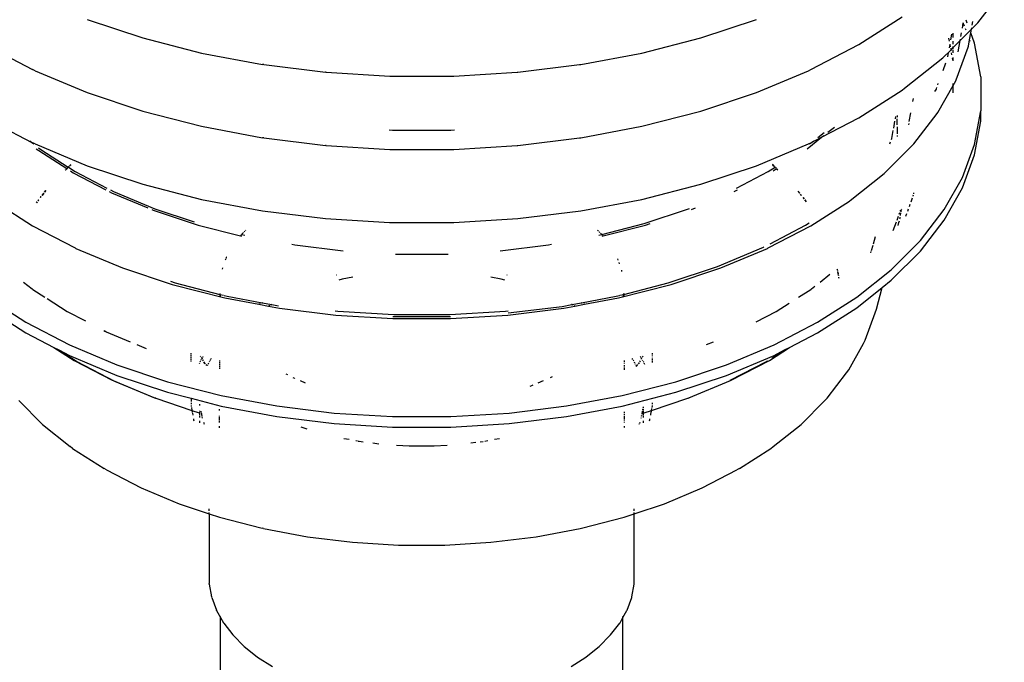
# Model space of a CAD drawing. Extents: x -19547 to -11561, y 2096 to 5601.
# Tile 138 of 168: x -13835 to -13813, y 3173 to 3187. Entities that reach past the tile are written whole.
import ezdxf

# ---------------------------------------------------------------- set-up
doc = ezdxf.new("R2010")
doc.units = 0
doc.header["$MEASUREMENT"] = 0
doc.layers.get('0').update_dxf_attribs({"linetype": 'CONTINUOUS'})
doc.layers.add('TANK-SLOPE', color=2, linetype='CONTINUOUS')

# ---------------------------------------------------------------- blocks, each defined once
blk = doc.blocks.new('8-10 TANKS')
for p, q in [((-75.571, 82.297), (-75.274, 82.681)), ((-76.897, 82.053), (-76.414, 82.363)), ((-85.517, 82.335), (-84.895, 82.128)), ((-78.664, 82.128), (-78.042, 82.335)), ((-75.742, 82.236), (-75.732, 82.294)), ((-75.732, 82.294), (-75.733, 82.296)), ((-75.732, 82.294), (-75.731, 82.297)), ((-75.719, 82.259), (-75.732, 82.294)), ((-75.688, 82.291), (-75.701, 82.327)), ((-75.641, 82.225), (-75.596, 82.269)), ((-75.633, 82.271), (-75.625, 82.311)), ((-75.596, 82.269), (-75.571, 82.297)), ((-75.87, 82.108), (-75.859, 82.17)), ((-75.846, 82.132), (-75.846, 82.182)), ((-75.768, 82.098), (-75.641, 82.225)), ((-75.759, 82.144), (-75.752, 82.184)), ((-75.702, 82.213), (-75.708, 82.228)), ((-75.663, 82.106), (-75.648, 82.184)), ((-75.648, 82.184), (-75.649, 82.187)), ((-75.648, 82.184), (-75.641, 82.225)), ((-75.606, 82.068), (-75.648, 82.184)), ((-75.641, 82.225), (-75.638, 82.242)), ((-86.662, 82.053), (-86.125, 81.774)), ((-84.895, 82.128), (-84.239, 81.959)), ((-79.321, 81.959), (-78.664, 82.128)), ((-77.435, 81.774), (-76.897, 82.053)), ((-75.887, 82.092), (-75.893, 82.124)), ((-75.887, 82.017), (-75.88, 82.054)), ((-75.88, 82.056), (-75.879, 82.057)), ((-75.88, 82.054), (-75.88, 82.056)), ((-75.875, 82.028), (-75.88, 82.054)), ((-75.846, 82.02), (-75.768, 82.098)), ((-75.846, 82.058), (-75.846, 82.09)), ((-75.846, 82.02), (-75.846, 82.034)), ((-75.813, 81.66), (-75.678, 82.025)), ((-75.79, 81.973), (-75.768, 82.098)), ((-75.768, 82.098), (-75.764, 82.115)), ((-75.678, 82.025), (-75.675, 82.037)), ((-75.675, 82.037), (-75.663, 82.106)), ((-75.663, 82.106), (-75.664, 82.108)), ((-75.656, 82.088), (-75.663, 82.106)), ((-75.537, 81.693), (-75.606, 82.068)), ((-84.239, 81.959), (-83.556, 81.831)), ((-80.004, 81.831), (-79.321, 81.959)), ((-75.96, 81.906), (-75.869, 81.996)), ((-75.905, 81.917), (-75.896, 81.964)), ((-75.869, 81.996), (-75.872, 82.008)), ((-75.869, 81.996), (-75.846, 82.02)), ((-75.867, 81.984), (-75.869, 81.996)), ((-75.859, 81.939), (-75.863, 81.961)), ((-75.846, 82.001), (-75.846, 82.02)), ((-75.846, 81.963), (-75.846, 81.991)), ((-83.543, 81.83), (-83.556, 81.831)), ((-83.543, 81.83), (-82.853, 81.745)), ((-80.706, 81.745), (-80.017, 81.83)), ((-80.017, 81.83), (-80.004, 81.831)), ((-76.387, 81.567), (-75.96, 81.906)), ((-75.957, 81.766), (-75.926, 81.849)), ((-75.846, 81.873), (-75.852, 81.901)), ((-75.847, 81.871), (-75.846, 81.872)), ((-75.846, 81.873), (-75.846, 81.911)), ((-75.846, 81.872), (-75.846, 81.873)), ((-86.098, 81.762), (-86.125, 81.774)), ((-86.098, 81.762), (-85.517, 81.518)), ((-82.845, 81.744), (-82.853, 81.745)), ((-82.845, 81.744), (-82.136, 81.701)), ((-82.136, 81.701), (-81.423, 81.701)), ((-81.423, 81.701), (-80.714, 81.744)), ((-80.714, 81.744), (-80.706, 81.745)), ((-78.042, 81.518), (-77.461, 81.762)), ((-77.461, 81.762), (-77.435, 81.774)), ((-75.537, 81.693), (-75.537, 81.315)), ((-76.017, 81.294), (-75.846, 81.598)), ((-76.016, 81.604), (-76.011, 81.618)), ((-75.846, 81.598), (-75.817, 81.649)), ((-75.846, 81.598), (-75.846, 81.618)), ((-75.846, 81.514), (-75.846, 81.598)), ((-75.817, 81.649), (-75.813, 81.66)), ((-85.517, 81.518), (-84.895, 81.311)), ((-78.664, 81.311), (-78.042, 81.518)), ((-76.897, 81.236), (-76.414, 81.546)), ((-76.414, 81.546), (-76.387, 81.567)), ((-76.049, 81.53), (-76.033, 81.557)), ((-76.036, 81.55), (-76.033, 81.557)), ((-76.033, 81.557), (-76.032, 81.561)), ((-76.032, 81.561), (-76.027, 81.576)), ((-76.294, 81.418), (-76.288, 81.45)), ((-84.895, 81.311), (-84.239, 81.142)), ((-79.321, 81.142), (-78.664, 81.311)), ((-76.472, 81.262), (-76.472, 81.243)), ((-76.335, 81.194), (-76.317, 81.291)), ((-76.286, 80.944), (-76.024, 81.284)), ((-76.024, 81.284), (-76.017, 81.294)), ((-75.606, 80.939), (-75.537, 81.315)), ((-75.537, 81.197), (-75.537, 81.315)), ((-86.662, 81.236), (-86.132, 80.96)), ((-77.314, 81.019), (-76.897, 81.236)), ((-76.509, 81.121), (-76.495, 81.2)), ((-76.49, 81.225), (-76.486, 81.249)), ((-76.472, 81.158), (-76.472, 81.223)), ((-76.341, 81.157), (-76.338, 81.174)), ((-75.606, 80.822), (-75.537, 81.197)), ((-84.239, 81.142), (-83.556, 81.014)), ((-82.145, 81.1), (-82.105, 81.098)), ((-82.105, 81.098), (-81.454, 81.098)), ((-81.454, 81.098), (-81.414, 81.1)), ((-80.004, 81.014), (-79.321, 81.142)), ((-77.358, 81.015), (-77.285, 81.073)), ((-77.314, 81.019), (-77.289, 81.039)), ((-77.244, 81.075), (-77.171, 81.132)), ((-76.53, 81.005), (-76.514, 81.094)), ((-76.472, 81.136), (-76.472, 81.056)), ((-76.472, 81.04), (-76.472, 81.026)), ((-86.156, 80.979), (-86.132, 80.96)), ((-86.132, 80.96), (-86.111, 80.944)), ((-86.132, 80.96), (-86.125, 80.956)), ((-86.098, 80.944), (-86.125, 80.956)), ((-86.098, 80.944), (-85.517, 80.7)), ((-83.543, 81.012), (-83.556, 81.014)), ((-83.543, 81.012), (-82.853, 80.928)), ((-82.845, 80.927), (-82.853, 80.928)), ((-82.845, 80.927), (-82.136, 80.883)), ((-81.423, 80.883), (-80.714, 80.927)), ((-80.714, 80.927), (-80.706, 80.928)), ((-80.706, 80.928), (-80.017, 81.012)), ((-80.017, 81.012), (-80.004, 81.014)), ((-78.042, 80.7), (-77.461, 80.944)), ((-77.476, 80.89), (-77.314, 81.019)), ((-77.461, 80.944), (-77.435, 80.956)), ((-77.448, 80.944), (-77.428, 80.96)), ((-77.435, 80.956), (-77.428, 80.96)), ((-77.428, 80.96), (-77.314, 81.019)), ((-77.428, 80.96), (-77.403, 80.979)), ((-76.616, 80.613), (-76.294, 80.935)), ((-76.552, 80.947), (-76.544, 80.969)), ((-76.534, 80.994), (-76.53, 81.005)), ((-76.294, 80.935), (-76.286, 80.944)), ((-75.742, 80.57), (-75.606, 80.939)), ((-86.084, 80.89), (-86.057, 80.869)), ((-86.059, 80.902), (-86.032, 80.881)), ((-86.057, 80.869), (-85.743, 80.668)), ((-86.032, 80.881), (-85.726, 80.685)), ((-82.136, 80.883), (-81.423, 80.883)), ((-75.742, 80.452), (-75.606, 80.822)), ((-85.702, 80.709), (-85.712, 80.698)), ((-85.711, 80.698), (-85.701, 80.708)), ((-85.697, 80.713), (-85.702, 80.709)), ((-85.701, 80.708), (-85.696, 80.712)), ((-77.863, 80.712), (-77.858, 80.708)), ((-77.857, 80.709), (-77.862, 80.713)), ((-77.858, 80.708), (-77.842, 80.692)), ((-77.841, 80.693), (-77.857, 80.709)), ((-85.756, 80.655), (-85.76, 80.651)), ((-85.759, 80.65), (-85.755, 80.654)), ((-85.743, 80.668), (-85.751, 80.66)), ((-85.75, 80.659), (-85.742, 80.667)), ((-85.74, 80.67), (-85.743, 80.668)), ((-85.743, 80.668), (-85.742, 80.667)), ((-85.742, 80.667), (-85.74, 80.67)), ((-85.742, 80.667), (-85.738, 80.665)), ((-85.726, 80.685), (-85.735, 80.676)), ((-85.734, 80.675), (-85.725, 80.684)), ((-85.718, 80.693), (-85.726, 80.685)), ((-85.726, 80.685), (-85.725, 80.684)), ((-85.725, 80.684), (-85.717, 80.692)), ((-85.725, 80.684), (-85.649, 80.635)), ((-85.702, 80.642), (-85.671, 80.622)), ((-85.671, 80.622), (-85.308, 80.433)), ((-85.649, 80.635), (-85.295, 80.451)), ((-85.517, 80.7), (-84.895, 80.493)), ((-78.664, 80.493), (-78.042, 80.7)), ((-78.264, 80.451), (-77.911, 80.635)), ((-77.911, 80.635), (-77.834, 80.684)), ((-77.857, 80.642), (-77.821, 80.665)), ((-77.837, 80.687), (-77.834, 80.684)), ((-77.831, 80.681), (-77.82, 80.67)), ((-77.819, 80.67), (-77.83, 80.682)), ((-77.814, 80.664), (-77.804, 80.654)), ((-77.804, 80.655), (-77.813, 80.665)), ((-76.995, 80.312), (-76.616, 80.613)), ((-84.895, 80.493), (-84.239, 80.324)), ((-79.321, 80.324), (-78.664, 80.493)), ((-75.944, 80.21), (-75.742, 80.57)), ((-86.001, 80.393), (-86.02, 80.369)), ((-86.019, 80.369), (-86, 80.393)), ((-85.978, 80.424), (-85.993, 80.405)), ((-85.992, 80.404), (-85.977, 80.424)), ((-85.27, 80.413), (-85.243, 80.399)), ((-85.255, 80.43), (-85.223, 80.414)), ((-85.243, 80.399), (-84.837, 80.229)), ((-85.223, 80.414), (-84.76, 80.219)), ((-78.29, 80.413), (-78.252, 80.433)), ((-77.576, 80.414), (-77.559, 80.393)), ((-77.558, 80.393), (-77.575, 80.415)), ((-77.55, 80.381), (-77.54, 80.369)), ((-77.539, 80.369), (-77.549, 80.382)), ((-76.291, 80.364), (-76.288, 80.376)), ((-76.285, 80.388), (-76.283, 80.398)), ((-75.944, 80.093), (-75.742, 80.452)), ((-86.557, 80.306), (-86.126, 80.03)), ((-86.075, 80.298), (-86.083, 80.288)), ((-86.082, 80.287), (-86.074, 80.297)), ((-86.058, 80.32), (-86.067, 80.308)), ((-86.066, 80.308), (-86.057, 80.319)), ((-86.03, 80.357), (-86.039, 80.344)), ((-86.038, 80.344), (-86.029, 80.356)), ((-84.239, 80.324), (-83.556, 80.196)), ((-80.004, 80.196), (-79.321, 80.324)), ((-77.521, 80.344), (-77.511, 80.331)), ((-77.51, 80.332), (-77.52, 80.344)), ((-77.502, 80.319), (-77.485, 80.297)), ((-77.484, 80.298), (-77.501, 80.32)), ((-77.433, 80.03), (-77.003, 80.306)), ((-77.003, 80.306), (-76.995, 80.312)), ((-76.333, 80.247), (-76.324, 80.273)), ((-76.315, 80.297), (-76.299, 80.342)), ((-76.291, 80.362), (-76.291, 80.364)), ((-84.792, 80.21), (-84.777, 80.204)), ((-84.777, 80.204), (-84.278, 80.038)), ((-84.76, 80.219), (-84.32, 80.073)), ((-83.556, 80.196), (-82.853, 80.11)), ((-80.706, 80.11), (-80.004, 80.196)), ((-79.296, 80.054), (-78.8, 80.219)), ((-78.8, 80.219), (-78.79, 80.223)), ((-78.767, 80.21), (-78.723, 80.229)), ((-76.448, 80.159), (-76.441, 80.177)), ((-76.435, 80.194), (-76.434, 80.195)), ((-76.434, 80.198), (-76.433, 80.2)), ((-76.434, 80.195), (-76.434, 80.198)), ((-76.434, 80.143), (-76.428, 80.173)), ((-76.433, 80.2), (-76.43, 80.208)), ((-76.433, 80.2), (-76.432, 80.205)), ((-76.426, 80.187), (-76.424, 80.2)), ((-76.422, 80.211), (-76.42, 80.221)), ((-76.373, 80.139), (-76.363, 80.167)), ((-76.353, 80.194), (-76.343, 80.221)), ((-76.21, 79.865), (-75.944, 80.21)), ((-82.853, 80.11), (-82.139, 80.067)), ((-82.139, 80.067), (-81.421, 80.067)), ((-81.421, 80.067), (-80.706, 80.11)), ((-79.767, 79.933), (-79.296, 80.054)), ((-79.281, 80.038), (-79.229, 80.055)), ((-77.493, 80.036), (-77.453, 80.062)), ((-76.515, 79.978), (-76.479, 80.075)), ((-76.472, 80.093), (-76.456, 80.138)), ((-76.46, 80.032), (-76.452, 80.065)), ((-76.452, 80.066), (-76.446, 80.087)), ((-76.441, 80.108), (-76.439, 80.116)), ((-76.439, 80.118), (-76.438, 80.12)), ((-76.439, 80.116), (-76.439, 80.118)), ((-76.438, 80.122), (-76.437, 80.126)), ((-76.438, 80.12), (-76.438, 80.122)), ((-76.21, 79.748), (-75.944, 80.093)), ((-86.126, 80.03), (-85.648, 79.782)), ((-84.278, 80.038), (-83.805, 79.916)), ((-83.769, 79.956), (-83.788, 79.937)), ((-83.756, 79.969), (-83.762, 79.963)), ((-83.743, 79.982), (-83.749, 79.976)), ((-79.804, 79.969), (-79.816, 79.982)), ((-79.79, 79.956), (-79.797, 79.963)), ((-79.767, 79.933), (-79.784, 79.949)), ((-79.754, 79.916), (-79.281, 80.038)), ((-77.911, 79.782), (-77.433, 80.03)), ((-77.89, 79.83), (-77.493, 80.036)), ((-83.794, 79.931), (-83.805, 79.916)), ((-83.805, 79.916), (-83.794, 79.913)), ((-83.787, 79.931), (-83.756, 79.924)), ((-83.23, 79.824), (-83.196, 79.817)), ((-80.364, 79.817), (-80.329, 79.824)), ((-79.803, 79.924), (-79.767, 79.933)), ((-79.766, 79.931), (-79.767, 79.933)), ((-79.765, 79.913), (-79.754, 79.916)), ((-79.754, 79.916), (-79.761, 79.925)), ((-76.717, 79.905), (-76.74, 79.826)), ((-76.537, 79.538), (-76.21, 79.865)), ((-85.641, 79.778), (-85.648, 79.782)), ((-85.641, 79.778), (-85.121, 79.561)), ((-83.196, 79.817), (-82.657, 79.751)), ((-82.073, 79.714), (-82.066, 79.714)), ((-82.066, 79.714), (-81.493, 79.714)), ((-81.493, 79.714), (-81.486, 79.714)), ((-80.903, 79.751), (-80.364, 79.817)), ((-78.478, 79.576), (-77.965, 79.791)), ((-78.438, 79.561), (-77.919, 79.778)), ((-77.965, 79.791), (-77.961, 79.793)), ((-77.919, 79.778), (-77.911, 79.782)), ((-76.764, 79.743), (-76.768, 79.728)), ((-76.744, 79.809), (-76.762, 79.749)), ((-76.537, 79.421), (-76.21, 79.748)), ((-83.969, 79.659), (-83.973, 79.646)), ((-83.962, 79.678), (-83.965, 79.67)), ((-83.961, 79.68), (-83.962, 79.678)), ((-79.586, 79.646), (-79.591, 79.659)), ((-79.571, 79.605), (-79.576, 79.619)), ((-85.121, 79.561), (-84.565, 79.375)), ((-84.005, 79.561), (-84.01, 79.547)), ((-79.544, 79.52), (-79.546, 79.533)), ((-79.027, 79.392), (-78.478, 79.576)), ((-78.994, 79.375), (-78.438, 79.561)), ((-77.14, 79.545), (-77.139, 79.538)), ((-77.138, 79.538), (-77.139, 79.545)), ((-77.137, 79.53), (-77.136, 79.522)), ((-77.135, 79.522), (-77.136, 79.531)), ((-77.134, 79.513), (-77.131, 79.495)), ((-77.13, 79.495), (-77.133, 79.514)), ((-76.922, 79.233), (-76.537, 79.538)), ((-86.228, 79.402), (-86.131, 79.325)), ((-84.585, 79.41), (-84.532, 79.392)), ((-84.532, 79.392), (-84.036, 79.264)), ((-82.73, 79.48), (-82.734, 79.479)), ((-82.669, 79.434), (-82.706, 79.424)), ((-82.55, 79.456), (-82.669, 79.434)), ((-80.891, 79.434), (-81.009, 79.456)), ((-80.853, 79.424), (-80.891, 79.434)), ((-80.825, 79.479), (-80.829, 79.48)), ((-79.523, 79.264), (-79.027, 79.392)), ((-77.331, 79.402), (-77.223, 79.488)), ((-77.129, 79.485), (-77.127, 79.476)), ((-77.127, 79.476), (-77.128, 79.486)), ((-77.124, 79.456), (-77.122, 79.446)), ((-77.121, 79.447), (-77.123, 79.457)), ((-76.64, 79.339), (-76.537, 79.421)), ((-86.129, 79.323), (-86.131, 79.325)), ((-86.124, 79.32), (-86.129, 79.323)), ((-86.124, 79.32), (-85.987, 79.232)), ((-84.565, 79.375), (-83.978, 79.224)), ((-84.036, 79.275), (-84.036, 79.272)), ((-79.581, 79.224), (-78.994, 79.375)), ((-79.524, 79.272), (-79.524, 79.275)), ((-77.572, 79.232), (-77.435, 79.32)), ((-77.435, 79.32), (-77.431, 79.323)), ((-77.431, 79.323), (-77.428, 79.325)), ((-77.428, 79.325), (-77.39, 79.355)), ((-76.922, 79.115), (-76.64, 79.339)), ((-76.703, 79.098), (-76.64, 79.339)), ((-86.638, 79.233), (-86.2, 78.952)), ((-85.961, 79.216), (-85.739, 79.073)), ((-84.036, 79.272), (-84.034, 79.264)), ((-84.036, 79.272), (-84.036, 79.264)), ((-84.036, 79.264), (-84.034, 79.264)), ((-84.036, 79.255), (-84.036, 79.243)), ((-84.034, 79.264), (-83.994, 79.254)), ((-84.032, 79.255), (-84.03, 79.242)), ((-83.986, 79.252), (-83.952, 79.243)), ((-83.978, 79.224), (-83.597, 79.153)), ((-83.952, 79.243), (-83.563, 79.17)), ((-83.563, 79.17), (-83.572, 79.165)), ((-83.56, 79.172), (-83.563, 79.17)), ((-83.563, 79.17), (-83.455, 79.15)), ((-80.104, 79.15), (-79.996, 79.17)), ((-79.996, 79.17), (-80, 79.172)), ((-79.996, 79.17), (-79.607, 79.243)), ((-79.987, 79.165), (-79.996, 79.17)), ((-79.963, 79.153), (-79.581, 79.224)), ((-79.607, 79.243), (-79.573, 79.252)), ((-79.566, 79.254), (-79.525, 79.264)), ((-79.53, 79.241), (-79.527, 79.255)), ((-79.525, 79.264), (-79.524, 79.272)), ((-79.525, 79.264), (-79.523, 79.264)), ((-79.524, 79.272), (-79.523, 79.264)), ((-79.523, 79.255), (-79.523, 79.243)), ((-77.82, 79.073), (-77.676, 79.166)), ((-77.36, 78.952), (-76.922, 79.233)), ((-86.638, 79.115), (-86.2, 78.834)), ((-85.739, 79.073), (-85.534, 78.967)), ((-83.597, 79.153), (-83.599, 79.152)), ((-83.583, 79.16), (-83.597, 79.153)), ((-83.597, 79.153), (-83.489, 79.133)), ((-83.489, 79.133), (-83.491, 79.132)), ((-83.475, 79.14), (-83.489, 79.133)), ((-83.489, 79.133), (-83.368, 79.11)), ((-83.455, 79.15), (-83.465, 79.145)), ((-83.452, 79.152), (-83.455, 79.15)), ((-83.455, 79.15), (-83.378, 79.136)), ((-83.368, 79.11), (-82.739, 79.033)), ((-82.747, 79.079), (-82.717, 79.075)), ((-82.717, 79.075), (-82.093, 79.038)), ((-81.466, 79.038), (-80.843, 79.075)), ((-80.843, 79.075), (-80.813, 79.079)), ((-80.82, 79.033), (-80.192, 79.11)), ((-80.814, 79.056), (-80.211, 79.13)), ((-80.211, 79.13), (-80.104, 79.15)), ((-80.192, 79.11), (-80.07, 79.133)), ((-80.104, 79.15), (-80.107, 79.152)), ((-80.094, 79.145), (-80.104, 79.15)), ((-80.07, 79.133), (-80.077, 79.136)), ((-80.07, 79.133), (-79.963, 79.153)), ((-80.068, 79.132), (-80.07, 79.133)), ((-79.963, 79.153), (-79.969, 79.156)), ((-79.961, 79.152), (-79.963, 79.153)), ((-78.044, 78.957), (-77.82, 79.073)), ((-77.36, 78.834), (-76.922, 79.115)), ((-76.828, 78.753), (-76.717, 79.056)), ((-76.717, 79.056), (-76.703, 79.098)), ((-86.2, 78.952), (-85.714, 78.699)), ((-82.739, 79.033), (-82.101, 78.994)), ((-82.103, 79.016), (-82.097, 79.016)), ((-82.101, 78.994), (-81.459, 78.994)), ((-82.097, 79.016), (-81.462, 79.016)), ((-82.093, 79.038), (-81.466, 79.038)), ((-81.462, 79.016), (-81.457, 79.016)), ((-81.459, 78.994), (-80.82, 79.033)), ((-77.846, 78.699), (-77.36, 78.952)), ((-86.2, 78.834), (-85.888, 78.672)), ((-85.33, 78.861), (-85.31, 78.85)), ((-85.307, 78.849), (-85.31, 78.85)), ((-85.304, 78.847), (-85.307, 78.849)), ((-85.304, 78.847), (-85.037, 78.735)), ((-77.672, 78.672), (-77.36, 78.834)), ((-78.598, 78.704), (-78.522, 78.735)), ((-76.847, 78.714), (-76.828, 78.753)), ((-85.888, 78.672), (-85.662, 78.527)), ((-85.888, 78.672), (-85.831, 78.643)), ((-85.831, 78.643), (-85.636, 78.517)), ((-85.831, 78.643), (-85.714, 78.582)), ((-85.714, 78.699), (-85.184, 78.477)), ((-84.961, 78.704), (-84.857, 78.66)), ((-78.375, 78.477), (-77.846, 78.699)), ((-77.897, 78.527), (-77.672, 78.672)), ((-77.87, 78.551), (-77.728, 78.643)), ((-77.846, 78.582), (-77.728, 78.643)), ((-77.728, 78.643), (-77.672, 78.672)), ((-77.012, 78.421), (-76.847, 78.714)), ((-85.714, 78.582), (-85.184, 78.359)), ((-85.662, 78.527), (-85.235, 78.305)), ((-85.632, 78.515), (-85.636, 78.517)), ((-85.631, 78.514), (-85.632, 78.515)), ((-85.631, 78.514), (-85.212, 78.296)), ((-84.355, 78.598), (-84.355, 78.606)), ((-84.355, 78.574), (-84.355, 78.591)), ((-84.355, 78.556), (-84.355, 78.565)), ((-84.355, 78.53), (-84.355, 78.548)), ((-84.355, 78.513), (-84.355, 78.521)), ((-84.249, 78.52), (-84.258, 78.505)), ((-84.254, 78.579), (-84.249, 78.571)), ((-84.241, 78.536), (-84.245, 78.528)), ((-84.244, 78.562), (-84.235, 78.546)), ((-84.235, 78.546), (-84.236, 78.543)), ((-84.228, 78.558), (-84.235, 78.546)), ((-84.235, 78.546), (-84.233, 78.542)), ((-84.227, 78.532), (-84.221, 78.522)), ((-84.221, 78.571), (-84.224, 78.565)), ((-84.215, 78.512), (-84.204, 78.491)), ((-84.215, 78.512), (-84.199, 78.49)), ((-84.151, 78.513), (-84.155, 78.505)), ((-84.138, 78.535), (-84.146, 78.52)), ((-84.131, 78.548), (-84.134, 78.541)), ((-84.039, 78.524), (-84.039, 78.517)), ((-84.039, 78.509), (-84.039, 78.493)), ((-79.52, 78.524), (-79.52, 78.509)), ((-79.421, 78.535), (-79.429, 78.548)), ((-79.413, 78.52), (-79.417, 78.528)), ((-79.4, 78.497), (-79.404, 78.505)), ((-79.344, 78.512), (-79.338, 78.522)), ((-79.331, 78.558), (-79.339, 78.571)), ((-79.325, 78.546), (-79.327, 78.551)), ((-79.327, 78.542), (-79.325, 78.546)), ((-79.325, 78.546), (-79.321, 78.552)), ((-79.323, 78.543), (-79.325, 78.546)), ((-79.316, 78.562), (-79.306, 78.579)), ((-79.31, 78.52), (-79.314, 78.528)), ((-79.301, 78.505), (-79.306, 78.513)), ((-79.204, 78.591), (-79.204, 78.606)), ((-79.204, 78.574), (-79.204, 78.582)), ((-79.204, 78.548), (-79.204, 78.556)), ((-79.204, 78.53), (-79.204, 78.539)), ((-79.204, 78.504), (-79.204, 78.521)), ((-78.375, 78.359), (-77.846, 78.582)), ((-78.334, 78.304), (-77.929, 78.514)), ((-78.324, 78.305), (-77.897, 78.527)), ((-77.928, 78.515), (-77.929, 78.514)), ((-77.924, 78.517), (-77.928, 78.515)), ((-77.924, 78.517), (-77.917, 78.522)), ((-85.184, 78.477), (-84.618, 78.288)), ((-84.262, 78.497), (-84.266, 78.49)), ((-84.191, 78.479), (-84.183, 78.468)), ((-84.172, 78.474), (-84.176, 78.467)), ((-84.159, 78.497), (-84.168, 78.482)), ((-84.039, 78.484), (-84.039, 78.475)), ((-84.039, 78.466), (-84.039, 78.449)), ((-84.039, 78.44), (-84.039, 78.431)), ((-79.52, 78.501), (-79.52, 78.493)), ((-79.52, 78.475), (-79.52, 78.466)), ((-79.52, 78.457), (-79.52, 78.449)), ((-79.52, 78.44), (-79.52, 78.423)), ((-79.391, 78.482), (-79.396, 78.489)), ((-79.383, 78.467), (-79.387, 78.474)), ((-79.385, 78.457), (-79.381, 78.462)), ((-79.381, 78.462), (-79.383, 78.467)), ((-79.381, 78.462), (-79.368, 78.479)), ((-79.38, 78.459), (-79.381, 78.462)), ((-79.36, 78.49), (-79.351, 78.501)), ((-79.356, 78.491), (-79.349, 78.501)), ((-79.289, 78.482), (-79.297, 78.497)), ((-78.942, 78.288), (-78.375, 78.477)), ((-77.036, 78.386), (-77.012, 78.421)), ((-85.226, 78.301), (-85.235, 78.305)), ((-85.226, 78.301), (-84.762, 78.107)), ((-85.212, 78.296), (-84.773, 78.112)), ((-85.184, 78.359), (-84.618, 78.171)), ((-84.618, 78.288), (-84.02, 78.134)), ((-83.299, 78.378), (-83.28, 78.368)), ((-83.22, 78.337), (-83.201, 78.327)), ((-83.201, 78.327), (-83.197, 78.325)), ((-83.139, 78.301), (-83.08, 78.276)), ((-80.479, 78.276), (-80.421, 78.301)), ((-80.34, 78.337), (-80.319, 78.347)), ((-79.54, 78.134), (-78.942, 78.288)), ((-78.942, 78.171), (-78.375, 78.359)), ((-78.797, 78.107), (-78.333, 78.301)), ((-78.333, 78.301), (-78.324, 78.305)), ((-77.252, 78.106), (-77.036, 78.386)), ((-80.569, 78.24), (-80.549, 78.247)), ((-80.549, 78.247), (-80.535, 78.253)), ((-86.28, 78.077), (-86.016, 77.812)), ((-84.762, 78.107), (-84.754, 78.104)), ((-84.761, 78.107), (-84.754, 78.104)), ((-84.751, 78.103), (-84.754, 78.104)), ((-84.75, 78.103), (-84.751, 78.103)), ((-84.75, 78.103), (-84.346, 77.968)), ((-84.618, 78.171), (-84.355, 78.103)), ((-84.355, 78.103), (-84.355, 78.068)), ((-84.355, 78.103), (-84.02, 78.017)), ((-84.02, 78.134), (-83.398, 78.018)), ((-80.162, 78.018), (-79.54, 78.134)), ((-79.54, 78.017), (-78.942, 78.171)), ((-79.213, 77.968), (-78.81, 78.103)), ((-78.81, 78.103), (-78.808, 78.103)), ((-78.808, 78.103), (-78.806, 78.104)), ((-78.806, 78.104), (-78.787, 78.112)), ((-78.806, 78.104), (-78.797, 78.107)), ((-77.544, 77.812), (-77.279, 78.077)), ((-77.279, 78.077), (-77.252, 78.106)), ((-84.355, 78.052), (-84.355, 78.038)), ((-84.355, 78.024), (-84.355, 78.019)), ((-84.355, 78.019), (-84.354, 78.012)), ((-84.352, 78.001), (-84.347, 77.972)), ((-84.346, 77.969), (-84.346, 77.968)), ((-84.346, 77.968), (-84.342, 77.945)), ((-84.346, 77.968), (-84.266, 77.941)), ((-84.257, 78.023), (-84.257, 78.039)), ((-84.257, 77.955), (-84.257, 77.963)), ((-84.246, 77.96), (-84.245, 77.952)), ((-84.041, 77.983), (-84.041, 77.967)), ((-84.02, 78.017), (-83.398, 77.9)), ((-83.398, 78.018), (-82.758, 77.939)), ((-80.802, 77.939), (-80.162, 78.018)), ((-80.162, 77.9), (-79.54, 78.017)), ((-79.316, 77.945), (-79.313, 77.96)), ((-79.311, 77.97), (-79.309, 77.981)), ((-79.307, 77.994), (-79.305, 78.008)), ((-79.302, 77.995), (-79.302, 78.009)), ((-79.302, 77.972), (-79.302, 77.983)), ((-79.302, 77.949), (-79.302, 77.963)), ((-79.294, 77.941), (-79.214, 77.967)), ((-79.219, 77.939), (-79.214, 77.965)), ((-79.214, 77.967), (-79.213, 77.968)), ((-79.213, 77.968), (-79.209, 77.991)), ((-79.207, 78.001), (-79.204, 78.019)), ((-79.204, 78.038), (-79.204, 78.052)), ((-79.204, 78.019), (-79.204, 78.024)), ((-84.341, 77.939), (-84.337, 77.916)), ((-84.329, 77.874), (-84.327, 77.864)), ((-84.327, 77.864), (-84.323, 77.852)), ((-84.259, 77.939), (-84.266, 77.941)), ((-84.257, 77.917), (-84.257, 77.949)), ((-84.257, 77.89), (-84.257, 77.911)), ((-84.257, 77.83), (-84.257, 77.85)), ((-84.243, 77.945), (-84.24, 77.925)), ((-84.239, 77.921), (-84.236, 77.904)), ((-84.235, 77.897), (-84.232, 77.882)), ((-84.041, 77.87), (-84.042, 77.854)), ((-84.042, 77.847), (-84.042, 77.833)), ((-84.041, 77.908), (-84.041, 77.9)), ((-84.041, 77.893), (-84.041, 77.874)), ((-83.398, 77.9), (-82.758, 77.822)), ((-82.758, 77.939), (-82.107, 77.9)), ((-82.107, 77.9), (-81.453, 77.9)), ((-81.453, 77.9), (-80.802, 77.939)), ((-80.802, 77.822), (-80.162, 77.9)), ((-79.518, 77.953), (-79.518, 77.94)), ((-79.518, 77.928), (-79.518, 77.917)), ((-79.518, 77.908), (-79.518, 77.893)), ((-79.518, 77.888), (-79.518, 77.874)), ((-79.518, 77.865), (-79.518, 77.854)), ((-79.328, 77.882), (-79.326, 77.89)), ((-79.324, 77.904), (-79.321, 77.916)), ((-79.32, 77.925), (-79.317, 77.94)), ((-79.302, 77.938), (-79.302, 77.944)), ((-79.302, 77.911), (-79.302, 77.936)), ((-79.302, 77.89), (-79.302, 77.904)), ((-79.302, 77.848), (-79.302, 77.85)), ((-79.302, 77.83), (-79.302, 77.846)), ((-79.301, 77.939), (-79.294, 77.941)), ((-79.237, 77.852), (-79.232, 77.864)), ((-79.232, 77.864), (-79.231, 77.87)), ((-79.231, 77.872), (-79.231, 77.874)), ((-79.223, 77.916), (-79.22, 77.932)), ((-86.016, 77.812), (-85.705, 77.565)), ((-84.217, 77.838), (-84.214, 77.829)), ((-84.213, 77.827), (-84.209, 77.816)), ((-84.042, 77.793), (-84.042, 77.784)), ((-84.042, 77.783), (-84.042, 77.773)), ((-83.131, 77.784), (-83.062, 77.761)), ((-82.758, 77.822), (-82.107, 77.782)), ((-82.107, 77.782), (-81.453, 77.782)), ((-81.453, 77.782), (-80.802, 77.822)), ((-79.518, 77.84), (-79.518, 77.833)), ((-79.518, 77.793), (-79.518, 77.783)), ((-79.518, 77.781), (-79.518, 77.78)), ((-79.518, 77.778), (-79.518, 77.773)), ((-79.35, 77.816), (-79.348, 77.822)), ((-79.347, 77.824), (-79.347, 77.825)), ((-79.346, 77.827), (-79.342, 77.838)), ((-77.854, 77.565), (-77.544, 77.812)), ((-82.648, 77.655), (-82.591, 77.645)), ((-82.517, 77.631), (-82.497, 77.627)), ((-82.49, 77.626), (-82.477, 77.623)), ((-81.076, 77.624), (-81.043, 77.631)), ((-80.968, 77.645), (-80.911, 77.655)), ((-85.678, 77.544), (-85.705, 77.565)), ((-85.678, 77.544), (-85.326, 77.319)), ((-82.477, 77.623), (-82.432, 77.618)), ((-82.327, 77.605), (-82.258, 77.596)), ((-82.063, 77.581), (-81.921, 77.572)), ((-81.921, 77.572), (-81.639, 77.572)), ((-81.639, 77.572), (-81.496, 77.581)), ((-81.233, 77.605), (-81.175, 77.612)), ((-81.128, 77.618), (-81.092, 77.622)), ((-78.233, 77.319), (-77.882, 77.544)), ((-77.882, 77.544), (-77.854, 77.565)), ((-85.298, 77.304), (-85.326, 77.319)), ((-85.298, 77.304), (-84.911, 77.103)), ((-78.648, 77.103), (-78.261, 77.304)), ((-78.233, 77.319), (-78.261, 77.304)), ((-84.911, 77.103), (-84.49, 76.926)), ((-79.069, 76.926), (-78.648, 77.103)), ((-84.49, 76.926), (-84.153, 76.813)), ((-84.153, 76.846), (-84.153, 76.869)), ((-79.406, 76.813), (-79.069, 76.926)), ((-79.406, 76.846), (-79.406, 76.869)), ((-84.153, 76.818), (-84.153, 76.829)), ((-84.153, 76.813), (-84.039, 76.775)), ((-84.153, 76.813), (-84.153, 76.034)), ((-84.039, 76.775), (-83.563, 76.653)), ((-79.996, 76.653), (-79.521, 76.775)), ((-79.521, 76.775), (-79.406, 76.813)), ((-79.406, 76.813), (-79.406, 76.829)), ((-79.406, 76.034), (-79.406, 76.813)), ((-83.547, 76.649), (-83.563, 76.653)), ((-83.547, 76.649), (-83.056, 76.557)), ((-80.503, 76.557), (-80.012, 76.649)), ((-80.012, 76.649), (-79.996, 76.653)), ((-83.056, 76.557), (-82.551, 76.495)), ((-81.008, 76.495), (-80.503, 76.557)), ((-82.551, 76.495), (-82.038, 76.464)), ((-82.038, 76.464), (-81.522, 76.464)), ((-81.522, 76.464), (-81.008, 76.495)), ((-84.152, 76.028), (-84.153, 76.034)), ((-84.152, 76.028), (-84.126, 75.885)), ((-79.433, 75.885), (-79.407, 76.028)), ((-79.407, 76.028), (-79.406, 76.034)), ((-84.125, 75.879), (-84.126, 75.885)), ((-84.125, 75.879), (-84.073, 75.738)), ((-79.486, 75.738), (-79.434, 75.879)), ((-79.434, 75.879), (-79.433, 75.885)), ((-84.071, 75.732), (-84.073, 75.738)), ((-84.071, 75.732), (-84.027, 75.654)), ((-84.027, 75.654), (-84.027, 75.665)), ((-84.027, 75.654), (-83.994, 75.596)), ((-84.027, 55.235), (-84.027, 75.654)), ((-79.565, 75.596), (-79.533, 75.654)), ((-79.533, 75.654), (-79.489, 75.732)), ((-79.533, 75.654), (-79.533, 75.665)), ((-79.533, 58.076), (-79.533, 75.654)), ((-79.489, 75.732), (-79.486, 75.738)), ((-83.991, 75.591), (-83.994, 75.596)), ((-83.991, 75.591), (-83.89, 75.46)), ((-79.67, 75.46), (-79.569, 75.591)), ((-79.569, 75.591), (-79.565, 75.596)), ((-83.886, 75.456), (-83.89, 75.46)), ((-83.886, 75.456), (-83.762, 75.332)), ((-79.797, 75.332), (-79.674, 75.456)), ((-79.674, 75.456), (-79.67, 75.46)), ((-83.762, 75.332), (-83.617, 75.216)), ((-79.943, 75.216), (-79.797, 75.332)), ((-83.612, 75.213), (-83.617, 75.216)), ((-83.612, 75.213), (-83.447, 75.107)), ((-80.112, 75.107), (-79.947, 75.213)), ((-79.947, 75.213), (-79.943, 75.216))]:
    blk.add_line(p, q)

msp = doc.modelspace()

# ---------------------------------------------------------------- block references
at = {"layer": 'TANK-SLOPE', "xscale": 2, "yscale": 2, "zscale": 2}
msp.add_blockref('8-10 TANKS', (-13662.551, 3022.285), dxfattribs=at)

doc.saveas('drawing.dxf')
